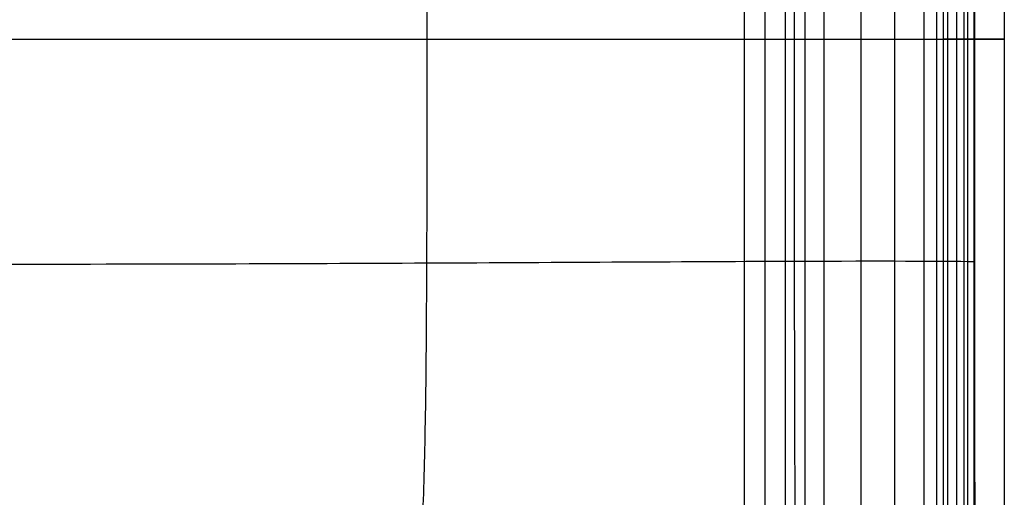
# Model space of a CAD drawing. Header units: millimetres. Extents: x -1000 to 1000, y -255 to 255.
# Tile 22 of 28: x 742 to 1000, y -120 to 5. Entities that reach past the tile are written whole.
import ezdxf

# ---------------------------------------------------------------- set-up
doc = ezdxf.new("R2010")
doc.units = ezdxf.units.MM
doc.header["$MEASUREMENT"] = 0
doc.layers.add('Nakki long bench', color=7, linetype='Continuous', true_color=0x6c5e82)

msp = doc.modelspace()

# ---------------------------------------------------------------- linework, layer by layer
at = {"layer": 'Nakki long bench'}
msp.add_line((-932, 0, 270), (932, 0, 270), dxfattribs=at)
for points, knots in [([(834.71, -248.1, 332.92), (835.37, -244.07, 358.87), (837.88, -229.24, 418.64), (845.25, -174.74, 438.66), (848.13, -125.27, 442.19), (848.99, -75.42, 443.58), (848.99, 75.41, 443.58), (848.12, 125.27, 442.19), (845.25, 174.74, 438.66), (837.87, 229.23, 418.64), (835.36, 244.06, 358.87), (834.7, 248.1, 332.92)], [7.261473, 7.261473, 7.261473, 7.261473, 77.777778, 155.555556, 233.333333, 311.111111, 388.888889, 466.666667, 544.444444, 622.222222, 692.738274, 692.738274, 692.738274, 692.738274]), ([(928.86, -246.89, 333), (933.52, -242.53, 353.38), (944.5, -227.07, 399.44), (945.66, -170.68, 410.38), (945.22, -122.95, 410.91), (945.08, -75.25, 411.18), (945.08, 75.24, 411.18), (945.21, 122.94, 410.91), (945.65, 170.67, 410.38), (944.49, 227.06, 399.44), (933.33, 242.35, 353.37), (928.64, 246.7, 332.99)], [9.086861, 9.086861, 9.086861, 9.086861, 77.777778, 155.555556, 233.333333, 311.111111, 388.888889, 466.666667, 544.444444, 622.222222, 690.919001, 690.919001, 690.919001, 690.919001]), ([(992.38, 184.76, 332.99), (992.44, 179.85, 332.99), (992.44, 174.94, 332.99), (992.42, 170.02, 332.99), (992.41, 162.2, 332.99), (992.38, 154.37, 332.99), (992.32, 138.71, 332.99), (992.28, 130.89, 333), (992.26, 123.06, 333), (992.22, 112.25, 333), (992.21, 101.43, 333), (992.19, 79.81, 333), (992.18, 68.99, 333), (992.18, 58.18, 333), (992.17, 38.79, 333), (992.17, 19.39, 333), (992.17, -19.4, 333), (992.17, -38.79, 333), (992.18, -58.19, 333), (992.18, -69, 333), (992.19, -79.81, 333), (992.21, -101.44, 333), (992.23, -112.25, 333), (992.26, -123.06, 333), (992.29, -130.89, 332.99), (992.32, -138.72, 332.99), (992.38, -154.38, 332.99), (992.41, -162.2, 332.99), (992.43, -170.03, 332.99), (992.44, -174.94, 332.99), (992.45, -179.85, 332.99), (992.39, -184.76, 332.99)], [0, 0, 0, 0, 14.734665, 14.734665, 14.734665, 38.217942, 38.217942, 61.701238, 61.701238, 61.701238, 94.140962, 94.140962, 126.580728, 126.580728, 126.580728, 184.763101, 184.763101, 242.945475, 242.945475, 242.945475, 275.385222, 275.385222, 307.824969, 307.824969, 307.824969, 331.308252, 331.308252, 354.791541, 354.791541, 354.791541, 369.519854, 369.519854, 369.519854, 369.519854]), ([(932, 0, 270), (933.8, 0, 270), (935.62, 0, 270.15), (939.18, 0, 270.66), (940.94, 0, 271.02), (944.43, 0, 271.92), (946.15, 0, 272.45), (949.55, 0, 273.65), (951.22, 0, 274.32), (956.18, 0, 276.53), (959.41, 0, 278.26), (965.56, 0, 282.14), (968.58, 0, 284.35), (974.13, 0, 289.13), (976.7, 0, 291.73), (980.2, 0, 296.02), (981.29, 0, 297.5), (983.35, 0, 300.58), (984.3, 0, 302.16), (986.05, 0, 305.44), (986.85, 0, 307.11), (988.29, 0, 310.55), (988.93, 0, 312.3), (989.82, 0, 315.1), (990.12, 0, 316.13), (990.39, 0, 317.16)], [0, 0, 0, 0, 5.632346, 5.632346, 11.264692, 11.264692, 16.897038, 16.897038, 22.529384, 22.529384, 33.794075, 33.794075, 45.058767, 45.058767, 56.323459, 56.323459, 61.955805, 61.955805, 67.588151, 67.588151, 73.220496, 73.220496, 78.852842, 78.852842, 82.079991, 82.079991, 82.079991, 82.079991]), ([(-992.19, -58.18, 333), (-983.5, -58.08, 361.36), (-952.19, -57.99, 425.93), (-847.75, -58.65, 444.93), (-746.85, -58.94, 454.98), (-543.47, -59.09, 460.1), (543.46, -59.09, 460.1), (746.84, -58.95, 454.98), (847.74, -58.65, 444.93), (952.18, -57.99, 425.93), (983.49, -58.08, 361.36), (992.18, -58.19, 333)], [6.742838, 6.742838, 6.742838, 6.742838, 77.777778, 155.555556, 233.333333, 311.111111, 388.888889, 466.666667, 544.444444, 622.222222, 693.256984, 693.256984, 693.256984, 693.256984])]:
    msp.add_open_spline(points, degree=3, knots=knots, dxfattribs=at)
for points, degree in [([(984, 184.76, 325), (984, 61.59, 325), (984, -61.59, 325), (984, -184.76, 325)], 3), ([(984, 184.76, 325), (984, 61.59, 325), (984, -61.59, 325), (984, -184.76, 325)], 3), ([(987.57, -183.45, 308.83), (987.57, 0, 308.83), (987.57, 183.45, 308.83)], 2), ([(989.5, -184.02, 314.08), (989.5, 0, 314.08), (989.5, 184.02, 314.08)], 2), ([(990.39, 184.28, 317.16), (990.39, 61.43, 317.16), (990.39, -61.43, 317.16), (990.39, -184.28, 317.16)], 3), ([(992, 184.76, 317), (992, 61.59, 317), (992, -61.59, 317), (992, -184.76, 317)], 3), ([(992, 184.76, 333), (992, 61.59, 333), (992, -61.59, 333), (992, -184.76, 333)], 3), ([(992, 184.76, 333), (992, 61.59, 333), (992, -61.59, 333), (992, -184.76, 333)], 3), ([(1000, 184.76, 325), (1000, 61.59, 325), (1000, -61.59, 325), (1000, -184.76, 325)], 3), ([(979.03, -180.92, 294.59), (979.03, 0, 294.59), (979.03, 180.92, 294.59)], 2), ([(982.32, -181.89, 299.04), (982.32, 0, 299.04), (982.32, 181.89, 299.04)], 2), ([(985.18, -182.74, 303.8), (985.18, 0, 303.8), (985.18, 182.74, 303.8)], 2), ([(971.35, -178.65, 286.74), (971.35, 0, 286.74), (971.35, 178.65, 286.74)], 2), ([(962.49, -176.02, 280.2), (962.49, 0, 280.2), (962.49, 176.02, 280.2)], 2), ([(952.88, -173.18, 275.06), (952.88, 0, 275.06), (952.88, 173.18, 275.06)], 2), ([(942.68, -170.16, 271.47), (942.68, 0, 271.47), (942.68, 170.16, 271.47)], 2), ([(947.85, -171.69, 273.05), (947.85, 0, 273.05), (947.85, 171.69, 273.05)], 2), ([(937.4, -168.6, 270.41), (937.4, 0, 270.41), (937.4, 168.6, 270.41)], 2), ([(932, -167, 270), (932, 0, 270), (932, 167, 270)], 2)]:
    msp.add_open_spline(points, degree=degree, dxfattribs=at)
for points, weights, knots in [([(992, 0, 317), (984, 0, 317), (984, 0, 325), (984, 0, 333), (992, 0, 333), (1000, 0, 333), (1000, 0, 325), (1000, 0, 317), (992, 0, 317)], [1, 0.707106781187, 1, 0.707106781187, 1, 0.707106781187, 1, 0.707106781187, 1], [0, 0, 0, 12.566371, 12.566371, 25.132741, 25.132741, 37.699112, 37.699112, 50.265482, 50.265482, 50.265482]), ([(990.39, 0, 317.16), (984, 0, 318.47), (984, 0, 325), (984, 0, 333), (992, 0, 333), (992.09, 0, 333), (992.17, 0, 333)], [0.930421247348, 0.747454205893, 1, 0.707106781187, 1, 0.995546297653, 0.991228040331], [1.731077, 1.731077, 1.731077, 12.566371, 12.566371, 25.132741, 25.132741, 25.323824, 25.323824, 25.323824])]:
    msp.add_rational_spline(points, weights, degree=2, knots=knots, dxfattribs=at)

doc.saveas('drawing.dxf')
